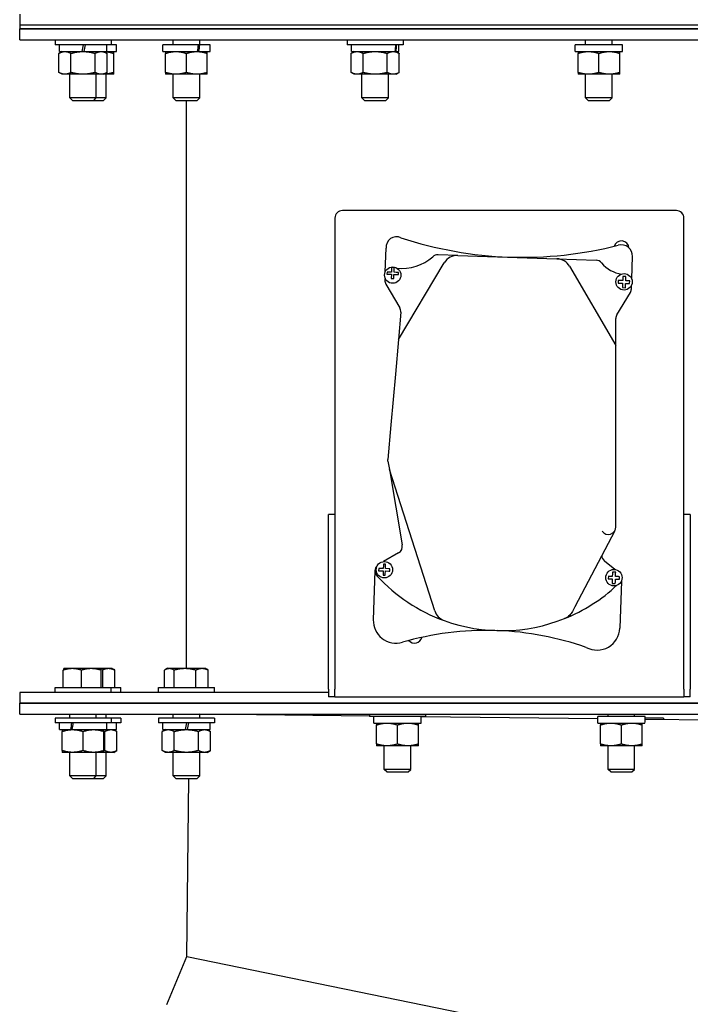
# Model space of a CAD drawing. Header units: inches. Extents: x 24 to 1128, y -94 to 748.
# Tile 51 of 256: x 333 to 345, y 196 to 212. Entities that reach past the tile are written whole.
import ezdxf

# ---------------------------------------------------------------- set-up
doc = ezdxf.new("R2010")
doc.units = ezdxf.units.IN
doc.header["$LTSCALE"] = 32
doc.header["$MEASUREMENT"] = 0
doc.layers.add('Visible (ANSI)', color=7, linetype='Continuous', lineweight=30)

msp = doc.modelspace()

# ---------------------------------------------------------------- linework, layer by layer
at = {"layer": 'Visible (ANSI)'}
for p, q in [((333.47066, 212.12557), (333.47066, 211.94627)), ((333.47066, 211.94627), (333.47066, 211.88377)), ((349.47066, 211.94627), (333.47066, 211.94627)), ((349.47066, 211.94627), (333.47066, 211.94627)), ((333.47066, 211.70447), (333.47066, 211.88377)), ((333.47066, 211.88377), (349.47066, 211.88377)), ((349.47066, 211.88377), (333.47066, 211.88377)), ((333.47066, 211.70447), (349.47066, 211.70447)), ((334.05319, 211.70057), (334.05319, 211.62057)), ((334.97519, 211.70057), (334.05319, 211.70057)), ((334.29544, 211.70057), (334.29544, 211.70447)), ((334.73294, 211.70057), (334.73294, 211.70447)), ((334.89467, 211.70057), (334.89467, 211.70447)), ((334.97519, 211.70057), (334.97519, 211.62057)), ((335.9977, 211.62057), (335.9977, 211.70447)), ((336.4352, 211.62057), (336.4352, 211.70447)), ((338.86556, 211.70057), (338.86556, 211.62057)), ((339.78756, 211.70057), (338.86556, 211.70057)), ((339.10781, 211.70057), (339.10781, 211.70447)), ((339.54531, 211.70057), (339.54531, 211.70447)), ((339.78756, 211.70057), (339.78756, 211.62057)), ((342.79244, 211.62057), (342.79244, 211.70447)), ((343.22994, 211.62057), (343.22994, 211.70447)), ((334.97519, 211.62057), (334.05319, 211.62057)), ((334.12469, 211.51157), (334.12469, 211.62057)), ((334.50057, 211.51157), (334.51979, 211.62057)), ((334.54704, 211.62057), (334.52782, 211.51157)), ((334.90369, 211.51157), (334.90369, 211.62057)), ((335.06542, 211.62057), (334.97519, 211.62057)), ((335.06542, 211.51157), (335.06542, 211.62057)), ((335.82695, 211.51157), (335.82695, 211.62057)), ((336.41602, 211.62057), (335.82695, 211.62057)), ((336.43895, 211.62057), (336.41602, 211.62057)), ((336.60595, 211.62057), (336.43895, 211.62057)), ((336.60595, 211.51157), (336.60595, 211.62057)), ((339.78756, 211.62057), (338.86556, 211.62057)), ((338.93706, 211.51157), (338.93706, 211.62057)), ((339.71606, 211.51157), (339.71606, 211.62057)), ((342.62169, 211.51157), (342.62169, 211.62057)), ((343.40069, 211.62057), (342.62169, 211.62057)), ((343.40069, 211.58884), (343.40069, 211.62057)), ((334.17019, 211.51157), (334.11698, 211.48085)), ((334.11698, 211.1673), (334.11698, 211.48085)), ((334.12469, 211.51157), (334.50057, 211.51157)), ((334.31558, 211.1673), (334.31558, 211.48085)), ((334.50057, 211.51157), (334.51419, 211.51157)), ((334.51419, 211.51157), (334.52782, 211.51157)), ((334.52782, 211.51157), (334.90369, 211.51157)), ((334.7128, 211.1673), (334.7128, 211.48085)), ((334.85819, 211.51157), (334.91141, 211.48085)), ((334.90369, 211.51157), (335.06542, 211.51157)), ((334.91141, 211.1673), (334.91141, 211.48085)), ((335.01992, 211.1673), (335.01992, 211.48085)), ((335.82695, 211.51157), (336.39928, 211.51157)), ((335.87245, 211.1673), (335.87245, 211.48085)), ((336.21645, 211.1673), (336.21645, 211.48085)), ((336.39928, 211.51157), (336.40011, 211.51157)), ((336.40011, 211.51157), (336.42288, 211.51157)), ((336.42288, 211.51157), (336.60595, 211.51157)), ((336.56045, 211.1673), (336.56045, 211.48085)), ((338.98256, 211.51157), (338.92935, 211.48085)), ((338.92935, 211.1673), (338.92935, 211.48085)), ((338.93706, 211.51157), (339.65686, 211.51157)), ((339.12796, 211.1673), (339.12796, 211.48085)), ((339.52517, 211.1673), (339.52517, 211.48085)), ((339.65686, 211.51157), (339.67049, 211.51157)), ((339.67049, 211.51157), (339.71606, 211.51157)), ((339.67056, 211.51157), (339.72378, 211.48085)), ((339.72378, 211.1673), (339.72378, 211.48085)), ((342.62169, 211.51157), (343.40045, 211.51157)), ((342.66719, 211.1673), (342.66719, 211.48085)), ((343.01119, 211.1673), (343.01119, 211.48085)), ((343.35519, 211.1673), (343.35519, 211.48085)), ((334.17019, 211.13657), (334.11698, 211.1673)), ((334.21628, 211.13657), (334.17019, 211.13657)), ((334.51419, 211.13657), (334.21628, 211.13657)), ((334.29544, 210.74807), (334.29544, 211.13657)), ((334.81211, 211.13657), (334.51419, 211.13657)), ((334.73294, 210.74807), (334.73294, 211.13657)), ((334.85819, 211.13657), (334.81211, 211.13657)), ((334.85819, 211.13657), (334.91141, 211.1673)), ((335.01992, 211.13657), (334.85819, 211.13657)), ((334.89467, 210.74807), (334.89467, 211.13657)), ((336.04445, 211.13657), (335.87245, 211.13657)), ((335.9977, 210.74807), (335.9977, 211.13657)), ((336.38845, 211.13657), (336.04445, 211.13657)), ((336.56045, 211.13657), (336.38845, 211.13657)), ((336.4352, 210.74807), (336.4352, 211.13657)), ((338.98256, 211.13657), (338.92935, 211.1673)), ((339.02865, 211.13657), (338.98256, 211.13657)), ((339.32656, 211.13657), (339.02865, 211.13657)), ((339.10781, 210.74807), (339.10781, 211.13657)), ((339.62448, 211.13657), (339.32656, 211.13657)), ((339.54531, 210.74807), (339.54531, 211.13657)), ((339.67056, 211.13657), (339.62448, 211.13657)), ((339.67056, 211.13657), (339.72378, 211.1673)), ((342.83919, 211.13657), (342.66719, 211.13657)), ((342.79244, 210.74807), (342.79244, 211.13657)), ((343.18319, 211.13657), (342.83919, 211.13657)), ((343.35519, 211.13657), (343.18319, 211.13657)), ((343.22994, 210.74807), (343.22994, 211.13657)), ((334.33926, 210.70557), (334.29544, 210.74807)), ((334.73294, 210.74807), (334.29544, 210.74807)), ((334.68912, 210.70557), (334.73294, 210.74807)), ((334.89467, 210.74807), (334.73294, 210.74807)), ((334.85085, 210.70557), (334.89467, 210.74807)), ((336.04152, 210.70557), (335.9977, 210.74807)), ((336.4352, 210.74807), (335.9977, 210.74807)), ((336.39138, 210.70557), (336.4352, 210.74807)), ((339.15163, 210.70557), (339.10781, 210.74807)), ((339.54531, 210.74807), (339.10781, 210.74807)), ((339.5015, 210.70557), (339.54531, 210.74807)), ((342.83626, 210.70557), (342.79244, 210.74807)), ((343.22994, 210.74807), (342.79244, 210.74807)), ((343.18612, 210.70557), (343.22994, 210.74807)), ((334.33926, 210.70557), (334.68912, 210.70557)), ((334.68912, 210.70557), (334.85085, 210.70557)), ((336.04152, 210.70557), (336.39138, 210.70557)), ((336.22066, 201.35047), (336.22066, 210.70557)), ((339.15163, 210.70557), (339.5015, 210.70557)), ((342.83626, 210.70557), (343.18612, 210.70557)), ((338.66231, 208.76661), (338.66231, 201.18025)), ((344.28731, 208.89161), (338.78731, 208.89161)), ((344.41231, 201.18025), (344.41231, 208.76661)), ((339.49153, 207.88303), (339.50492, 208.27304)), ((340.68794, 208.15303), (340.36226, 208.16421)), ((340.68794, 208.15303), (342.31912, 208.09705)), ((343.55234, 207.76418), (343.56503, 208.13369)), ((339.59701, 207.95166), (339.59525, 207.90022)), ((339.6398, 207.95019), (339.59701, 207.95166)), ((339.70823, 206.76762), (340.46485, 208.03158)), ((342.31912, 208.09705), (342.96396, 208.07491)), ((342.52633, 207.97343), (343.29096, 206.66642)), ((339.52206, 207.87864), (339.52085, 207.84341)), ((339.52085, 207.84341), (339.54121, 207.84271)), ((339.55846, 207.8774), (339.52206, 207.87864)), ((339.54121, 207.84271), (339.59321, 207.84093)), ((339.59442, 207.87616), (339.55846, 207.8774)), ((339.59321, 207.84093), (339.59092, 207.77408)), ((339.59525, 207.90022), (339.59442, 207.87616)), ((339.6337, 207.77261), (339.63599, 207.83946)), ((339.63599, 207.83946), (339.68906, 207.83764)), ((339.6372, 207.87469), (339.63804, 207.89906)), ((339.67423, 207.87342), (339.6372, 207.87469)), ((339.63804, 207.89906), (339.6398, 207.95019)), ((339.70893, 207.87223), (339.67423, 207.87342)), ((339.68906, 207.83764), (339.70772, 207.837)), ((339.70772, 207.837), (339.70893, 207.87223)), ((343.40531, 207.78969), (343.40352, 207.73739)), ((343.40591, 207.80706), (343.40531, 207.78969)), ((343.45524, 207.80536), (343.40591, 207.80706)), ((343.4546, 207.7867), (343.45524, 207.80536)), ((339.48803, 207.78111), (339.48685, 207.74655)), ((339.50388, 207.67914), (339.73104, 207.29085)), ((339.59092, 207.77408), (339.6337, 207.77261)), ((343.33036, 207.7399), (343.32885, 207.69567)), ((343.32885, 207.69567), (343.35419, 207.6948)), ((343.35385, 207.7391), (343.33036, 207.7399)), ((343.40352, 207.73739), (343.35385, 207.7391)), ((343.35419, 207.6948), (343.402, 207.69316)), ((343.40041, 207.64689), (343.39957, 207.62256)), ((343.402, 207.69316), (343.40041, 207.64689)), ((343.44891, 207.62087), (343.44979, 207.64649)), ((343.44979, 207.64649), (343.45133, 207.69147)), ((343.45133, 207.69147), (343.49543, 207.68995)), ((343.45285, 207.7357), (343.4546, 207.7867)), ((343.49881, 207.73412), (343.45285, 207.7357)), ((343.49543, 207.68995), (343.51768, 207.68919)), ((343.5192, 207.73342), (343.49881, 207.73412)), ((343.51768, 207.68919), (343.5192, 207.73342)), ((343.54682, 207.60326), (343.54885, 207.66226)), ((343.30871, 207.1751), (343.52915, 207.54335)), ((343.39957, 207.62256), (343.44891, 207.62087)), ((339.74767, 207.21679), (339.70823, 206.76762)), ((343.29096, 206.66642), (343.29096, 207.1109)), ((339.70823, 206.76762), (339.65816, 206.19722)), ((343.29096, 206.17133), (343.29096, 206.66642)), ((339.65816, 206.19722), (339.58496, 205.3635)), ((343.29096, 203.6811), (343.29096, 206.17133)), ((339.58496, 205.3635), (339.53486, 204.79278)), ((339.53617, 204.76073), (339.55942, 204.62509)), ((339.55942, 204.62509), (339.77253, 203.38191)), ((340.3071, 202.29591), (339.55942, 204.62509)), ((338.66231, 203.88295), (338.55771, 203.88295)), ((338.55771, 201.00795), (338.55771, 203.88295)), ((338.66231, 203.88295), (338.66231, 201.00795)), ((344.51691, 203.88295), (344.41231, 203.88295)), ((344.41231, 201.00795), (344.41231, 203.88295)), ((344.51691, 203.88295), (344.51691, 201.00795)), ((343.27375, 203.6178), (342.61411, 202.36238)), ((339.71245, 203.2529), (339.46483, 203.10804)), ((343.27349, 202.97804), (343.10274, 203.11787)), ((339.32247, 202.9573), (339.29482, 202.15165)), ((339.38383, 202.99613), (339.38251, 202.95753)), ((339.38251, 202.95753), (339.40462, 202.95677)), ((339.40591, 202.99537), (339.38383, 202.99613)), ((339.40462, 202.95677), (339.45788, 202.95494)), ((339.45921, 202.99354), (339.40591, 202.99537)), ((339.45788, 202.95494), (339.45606, 202.90184)), ((339.46103, 203.04678), (339.45921, 202.99354)), ((339.46168, 203.06572), (339.46103, 203.04678)), ((339.49779, 203.06449), (339.46168, 203.06572)), ((339.49214, 202.90006), (339.49398, 202.9537)), ((339.49398, 202.9537), (339.54944, 202.9518)), ((339.49531, 202.9923), (339.49715, 203.04608)), ((339.5508, 202.9904), (339.49531, 202.9923)), ((339.49715, 203.04608), (339.49779, 203.06449)), ((339.54944, 202.9518), (339.56721, 202.95119)), ((339.56854, 202.98979), (339.5508, 202.9904)), ((339.56721, 202.95119), (339.56854, 202.98979)), ((343.23383, 202.93625), (343.23308, 202.91449)), ((343.28806, 202.93439), (343.23383, 202.93625)), ((343.28733, 202.91308), (343.28806, 202.93439)), ((339.45606, 202.90184), (339.45543, 202.88354)), ((339.45543, 202.88354), (339.49153, 202.8823)), ((339.49153, 202.8823), (339.49214, 202.90006)), ((343.1681, 202.86624), (343.16665, 202.82396)), ((343.16665, 202.82396), (343.18628, 202.82329)), ((343.18661, 202.86561), (343.1681, 202.86624)), ((343.18628, 202.82329), (343.2299, 202.82179)), ((343.23135, 202.86407), (343.18661, 202.86561)), ((343.2283, 202.77519), (343.22738, 202.74832)), ((343.2299, 202.82179), (343.2283, 202.77519)), ((343.23308, 202.91449), (343.23135, 202.86407)), ((343.28161, 202.74646), (343.28251, 202.77287)), ((343.28251, 202.77287), (343.28413, 202.81993)), ((343.28413, 202.81993), (343.32893, 202.8184)), ((343.28558, 202.86221), (343.28733, 202.91308)), ((343.3315, 202.86064), (343.28558, 202.86221)), ((343.32893, 202.8184), (343.35048, 202.81766)), ((343.35193, 202.85993), (343.3315, 202.86064)), ((343.35048, 202.81766), (343.35193, 202.85993)), ((343.38157, 202.78864), (343.35493, 202.0123)), ((343.22738, 202.74832), (343.28161, 202.74646)), ((342.61411, 202.36238), (342.57413, 202.28629)), ((334.18876, 201.03447), (334.18876, 201.32256)), ((334.20169, 201.35047), (334.20077, 201.34994)), ((334.20169, 201.35047), (334.33762, 201.35047)), ((334.33762, 201.35047), (334.64919, 201.35047)), ((334.48648, 201.03447), (334.48648, 201.32256)), ((334.64919, 201.35047), (334.82577, 201.35047)), ((334.81191, 201.03447), (334.81191, 201.32256)), ((334.82577, 201.35047), (334.82669, 201.35047)), ((334.82669, 201.35047), (334.82762, 201.34994)), ((334.82669, 201.35047), (334.93375, 201.35047)), ((334.83963, 201.03447), (334.83963, 201.32256)), ((334.93375, 201.35047), (334.98842, 201.35047)), ((334.98842, 201.35047), (335.02242, 201.33084)), ((335.03569, 201.03447), (335.03569, 201.32256)), ((335.85667, 201.03447), (335.85667, 201.32256)), ((335.90395, 201.35047), (335.86995, 201.33084)), ((335.90395, 201.35047), (335.93461, 201.35047)), ((335.93461, 201.35047), (336.19245, 201.35047)), ((336.01256, 201.03447), (336.01256, 201.32256)), ((336.19245, 201.35047), (336.47428, 201.35047)), ((336.37234, 201.03447), (336.37234, 201.32256)), ((336.47428, 201.35047), (336.52895, 201.35047)), ((336.52895, 201.35047), (336.56295, 201.33084)), ((336.57623, 201.03447), (336.57623, 201.32256)), ((334.05319, 200.95447), (334.05319, 201.03447)), ((334.05319, 201.03447), (334.97519, 201.03447)), ((334.97519, 200.95447), (334.97519, 201.03447)), ((334.97519, 201.03447), (335.13692, 201.03447)), ((335.13692, 200.95447), (335.13692, 201.03447)), ((335.75545, 200.95447), (335.75545, 201.03447)), ((335.75545, 201.03447), (336.67745, 201.03447)), ((336.67745, 200.95447), (336.67745, 201.03447)), ((338.55771, 201.00795), (338.55771, 200.88295)), ((338.66231, 200.88295), (338.66231, 201.00795)), ((344.41231, 201.00795), (344.41231, 200.88295)), ((344.51691, 200.88295), (344.51691, 201.00795)), ((333.47066, 200.95447), (333.47066, 200.77517)), ((338.55771, 200.95447), (333.47066, 200.95447)), ((338.66231, 200.88295), (338.55771, 200.88295)), ((338.66231, 200.88295), (344.41231, 200.88295)), ((344.51691, 200.88295), (344.41231, 200.88295)), ((349.47066, 200.77517), (333.47066, 200.77517)), ((333.47066, 200.59587), (333.47066, 200.77517)), ((333.47066, 200.77517), (349.47066, 200.77517)), ((333.47066, 200.59587), (349.47066, 200.59587)), ((334.05319, 200.52947), (334.05319, 200.44947)), ((334.97519, 200.52947), (334.05319, 200.52947)), ((334.29544, 200.52947), (334.29544, 200.59587)), ((334.73294, 200.52947), (334.73294, 200.59587)), ((334.89467, 200.52947), (334.89467, 200.59587)), ((334.97519, 200.52947), (334.97519, 200.44947)), ((335.13692, 200.52947), (334.97519, 200.52947)), ((335.13692, 200.52947), (335.13692, 200.44947)), ((335.75545, 200.52947), (335.75545, 200.44947)), ((336.67745, 200.52947), (335.75545, 200.52947)), ((335.9977, 200.52947), (335.9977, 200.59587)), ((336.4352, 200.52947), (336.4352, 200.59587)), ((339.23231, 200.56234), (336.4352, 200.59471)), ((336.67745, 200.52947), (336.67745, 200.44947)), ((339.23231, 200.59587), (339.23231, 200.55725)), ((340.15431, 200.55725), (339.23231, 200.55725)), ((339.30381, 200.44825), (339.30381, 200.55725)), ((340.08281, 200.52552), (340.08281, 200.55725)), ((342.99181, 200.51883), (340.08281, 200.5525)), ((340.15431, 200.59587), (340.15431, 200.55725)), ((342.99181, 200.44825), (342.99181, 200.55725)), ((343.77081, 200.55725), (342.99181, 200.55725)), ((343.16256, 200.55725), (343.16256, 200.59587)), ((343.60006, 200.55725), (343.60006, 200.59587)), ((345.82203, 200.48608), (343.7708, 200.50982)), ((343.77081, 200.52552), (343.77081, 200.55725)), ((344.07575, 200.52947), (343.77081, 200.52947)), ((344.07575, 200.52947), (344.07575, 200.50629)), ((334.97519, 200.44947), (334.05319, 200.44947)), ((334.12469, 200.34047), (334.12469, 200.44947)), ((334.12469, 200.34047), (334.30776, 200.34047)), ((334.30776, 200.34047), (334.33053, 200.34047)), ((334.33053, 200.34047), (334.33136, 200.34047)), ((334.33136, 200.34047), (334.90369, 200.34047)), ((334.90369, 200.34047), (334.90369, 200.44947)), ((334.90369, 200.34047), (335.06542, 200.34047)), ((335.13692, 200.44947), (334.97519, 200.44947)), ((335.01992, 200.34047), (335.07313, 200.30975)), ((335.06542, 200.34047), (335.06542, 200.44947)), ((336.67745, 200.44947), (335.75545, 200.44947)), ((335.87245, 200.34047), (335.81923, 200.30975)), ((335.82695, 200.34047), (335.82695, 200.44947)), ((335.82695, 200.34047), (336.20282, 200.34047)), ((336.20282, 200.34047), (336.22204, 200.44947)), ((336.20282, 200.34047), (336.21645, 200.34047)), ((336.21645, 200.34047), (336.23007, 200.34047)), ((336.24929, 200.44947), (336.23007, 200.34047)), ((336.23007, 200.34047), (336.60595, 200.34047)), ((336.56045, 200.34047), (336.61367, 200.30975)), ((336.60595, 200.34047), (336.60595, 200.44947)), ((339.30381, 200.44825), (340.08257, 200.44825)), ((339.34931, 200.10398), (339.34931, 200.41753)), ((339.69331, 200.10398), (339.69331, 200.41753)), ((340.03731, 200.10398), (340.03731, 200.41753)), ((342.99181, 200.44825), (343.77057, 200.44825)), ((343.03731, 200.10398), (343.03731, 200.41753)), ((343.38131, 200.10398), (343.38131, 200.41753)), ((343.72531, 200.10398), (343.72531, 200.41753)), ((334.17019, 199.9962), (334.17019, 200.30975)), ((334.51419, 199.9962), (334.51419, 200.30975)), ((334.85819, 199.9962), (334.85819, 200.30975)), ((334.87452, 199.9962), (334.87452, 200.30975)), ((335.07313, 199.9962), (335.07313, 200.30975)), ((335.81923, 199.9962), (335.81923, 200.30975)), ((336.01784, 199.9962), (336.01784, 200.30975)), ((336.41506, 199.9962), (336.41506, 200.30975)), ((336.61367, 199.9962), (336.61367, 200.30975)), ((339.52131, 200.07325), (339.34931, 200.07325)), ((339.47456, 199.68475), (339.47456, 200.07325)), ((339.86531, 200.07325), (339.52131, 200.07325)), ((340.03731, 200.07325), (339.86531, 200.07325)), ((339.91206, 199.68475), (339.91206, 200.07325)), ((343.20931, 200.07325), (343.03731, 200.07325)), ((343.16256, 199.68475), (343.16256, 200.07325)), ((343.55331, 200.07325), (343.20931, 200.07325)), ((343.72531, 200.07325), (343.55331, 200.07325)), ((343.60006, 199.68475), (343.60006, 200.07325)), ((334.34219, 199.96547), (334.17019, 199.96547)), ((334.29544, 199.57697), (334.29544, 199.96547)), ((334.68619, 199.96547), (334.34219, 199.96547)), ((334.85819, 199.96547), (334.68619, 199.96547)), ((334.73294, 199.57697), (334.73294, 199.96547)), ((334.97383, 199.96547), (334.85819, 199.96547)), ((334.89467, 199.57697), (334.89467, 199.96547)), ((335.01992, 199.96547), (334.97383, 199.96547)), ((335.01992, 199.96547), (335.07313, 199.9962)), ((335.87245, 199.96547), (335.81923, 199.9962)), ((335.91854, 199.96547), (335.87245, 199.96547)), ((336.21645, 199.96547), (335.91854, 199.96547)), ((335.9977, 199.57697), (335.9977, 199.96547)), ((336.51436, 199.96547), (336.21645, 199.96547)), ((336.4352, 199.57697), (336.4352, 199.96547)), ((336.56045, 199.96547), (336.51436, 199.96547)), ((336.56045, 199.96547), (336.61367, 199.9962)), ((339.51838, 199.64225), (339.47456, 199.68475)), ((339.91206, 199.68475), (339.47456, 199.68475)), ((339.86824, 199.64225), (339.91206, 199.68475)), ((343.20638, 199.64225), (343.16256, 199.68475)), ((343.60006, 199.68475), (343.16256, 199.68475)), ((343.55624, 199.64225), (343.60006, 199.68475)), ((334.33926, 199.53447), (334.29544, 199.57697)), ((334.73294, 199.57697), (334.29544, 199.57697)), ((334.33926, 199.53447), (334.68912, 199.53447)), ((334.68912, 199.53447), (334.73294, 199.57697)), ((334.68912, 199.53447), (334.85085, 199.53447)), ((334.89467, 199.57697), (334.73294, 199.57697)), ((334.85085, 199.53447), (334.89467, 199.57697)), ((336.04152, 199.53447), (335.9977, 199.57697)), ((336.4352, 199.57697), (335.9977, 199.57697)), ((336.04152, 199.53447), (336.39138, 199.53447)), ((336.22509, 196.60287), (336.25902, 199.53447)), ((336.39138, 199.53447), (336.4352, 199.57697)), ((339.51838, 199.64225), (339.86824, 199.64225)), ((343.20638, 199.64225), (343.55624, 199.64225)), ((335.89264, 195.8132), (336.22509, 196.60287)), ((336.22509, 196.60287), (341.41578, 195.53917))]:
    msp.add_line(p, q, dxfattribs=at)
for centre in [(339.61471, 207.82779), (343.42567, 207.7175), (339.4777, 202.97365), (343.25839, 202.84389)]:
    msp.add_circle(centre, 0.135, dxfattribs=at)
for centre, radius, start, end in [((338.78731, 208.76661), 0.125, 90, 180), ((344.28731, 208.76661), 0.125, 0, 90), ((339.67845, 208.28651), 0.17405, 65.259719, 184.438197), ((341.7509, 214.47802), 6.35616, 251.663684, 284.397326), ((343.38231, 208.26661), 0.125, 4.196148, 162.41253), ((343.37789, 208.14011), 0.18725, 358.034232, 104.397326), ((339.77237, 208.68548), 0.74706, 263.204564, 312.183761), ((340.35797, 208.03929), 0.125, 88.034232, 132.183761), ((340.67936, 207.90318), 0.25, 88.034232, 149.094924), ((342.31055, 207.84719), 0.25, 30.328524, 88.034232), ((342.95967, 207.94999), 0.125, 39.385847, 88.034232), ((343.45254, 208.35463), 0.51269, 219.385847, 262.473919), ((339.61177, 207.74226), 0.125, 178.034232, 210.328524), ((343.4219, 207.60755), 0.125, 329.094924, 358.034232), ((339.62315, 207.22773), 0.125, 354.982668, 30.328524), ((343.41596, 207.1109), 0.125, 149.094924, 180), ((343.16596, 203.6811), 0.125, 216.106132, 0), ((339.64933, 203.36079), 0.125, 300.328524, 9.727051), ((343.18193, 203.21458), 0.125, 184.055221, 230.686486), ((339.44739, 202.95302), 0.125, 132.13196, 178.034232), ((339.45166, 202.95551), 0.125, 136.451737, 222.559447), ((341.40938, 204.75317), 2.78286, 222.559447, 250.049251), ((341.40938, 204.75317), 2.78286, 291.868836, 313.007148), ((340.54513, 202.37232), 0.25, 197.796711, 250.049251), ((339.6696, 202.13879), 0.375, 178.034232, 286.134181), ((341.40938, 204.75317), 2.78286, 250.049251, 291.868836), ((341.15679, 196.9978), 4.97677, 88.401865, 106.134181), ((341.15679, 196.9978), 4.97677, 70.669548, 87.867271), ((342.98015, 202.02516), 0.375, 242.01478, 358.034232), ((339.97481, 201.89161), 0.125, 221.730185, 345.426497)]:
    msp.add_arc(centre, radius, start, end, dxfattribs=at)
for centre, major_axis, ratio, start_param, end_param in [((336.21645, 211.58884), (-0.33987, -2.20877), 0.08613948, 1.54906214, 1.59841417), ((336.21645, 211.4343), (-0.33987, -2.20877), 0.08613948, 1.61903791, 1.66847542), ((339.32656, 211.58884), (-0.19934, -2.20876), 0.15149819, 1.54948052, 1.59883254), ((339.32656, 211.4343), (-0.19934, -2.20876), 0.15149819, 1.61945628, 1.66889379), ((343.01119, 211.58884), (0, -2.20896), 0.17632698, 1.53580844, 1.57079633), ((339.69331, 200.52552), (0, -2.20896), 0.17632698, 1.53580844, 1.57079633), ((343.38131, 200.52552), (0, -2.20896), 0.17632698, 1.53580844, 1.57079633), ((334.51419, 200.41774), (-0.33987, -2.20877), 0.08613948, 4.71127853, 4.76063056), ((334.51419, 200.2632), (-0.33987, -2.20877), 0.08613948, 4.64121728, 4.69065479)]:
    msp.add_ellipse(centre, major_axis=major_axis, ratio=ratio, start_param=start_param, end_param=end_param, dxfattribs=at)
for points, weights in [([(334.11698, 211.48085), (334.17019, 211.51157), (334.21628, 211.51157)], [1, 1.0379548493, 1]), ([(334.21628, 211.51157), (334.26237, 211.51157), (334.31558, 211.48085)], [1, 1.0379548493, 1]), ([(334.31558, 211.48085), (334.42202, 211.51157), (334.51419, 211.51157)], [1, 1.0379548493, 1]), ([(334.51419, 211.51157), (334.60637, 211.51157), (334.7128, 211.48085)], [1, 1.0379548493, 1]), ([(334.7128, 211.48085), (334.76602, 211.51157), (334.81211, 211.51157)], [1, 1.0379548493, 1]), ([(334.81211, 211.51157), (334.85819, 211.51157), (334.91141, 211.48085)], [1, 1.0379548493, 1]), ([(334.85841, 211.51145), (334.93339, 211.50969), (335.01992, 211.48085)], [1.00451001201, 1.03554710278, 1]), ([(335.01992, 211.48085), (335.01992, 211.51157), (335.01992, 211.51157)], [1, 1.0379548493, 1]), ([(335.87245, 211.51157), (335.87245, 211.51157), (335.87245, 211.48085)], [1, 1.0379548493, 1]), ([(335.87245, 211.48085), (335.96462, 211.51157), (336.04445, 211.51157)], [1, 1.0379548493, 1]), ([(336.04445, 211.51157), (336.12427, 211.51157), (336.21645, 211.48085)], [1, 1.0379548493, 1]), ([(336.21645, 211.48085), (336.30862, 211.51157), (336.38845, 211.51157)], [1, 1.0379548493, 1]), ([(336.38845, 211.51157), (336.46827, 211.51157), (336.56045, 211.48085)], [1, 1.0379548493, 1]), ([(336.56045, 211.48085), (336.56045, 211.51157), (336.56045, 211.51157)], [1, 1.0379548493, 1]), ([(338.92935, 211.48085), (338.98256, 211.51157), (339.02865, 211.51157)], [1, 1.0379548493, 1]), ([(339.02865, 211.51157), (339.07474, 211.51157), (339.12796, 211.48085)], [1, 1.0379548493, 1]), ([(339.12796, 211.48085), (339.23439, 211.51157), (339.32656, 211.51157)], [1, 1.0379548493, 1]), ([(339.32656, 211.51157), (339.41874, 211.51157), (339.52517, 211.48085)], [1, 1.0379548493, 1]), ([(339.52517, 211.48085), (339.57839, 211.51157), (339.62448, 211.51157)], [1, 1.0379548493, 1]), ([(339.62448, 211.51157), (339.67056, 211.51157), (339.72378, 211.48085)], [1, 1.0379548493, 1]), ([(342.66719, 211.51157), (342.66719, 211.51157), (342.66719, 211.48085)], [1, 1.0379548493, 1]), ([(342.66719, 211.48085), (342.75936, 211.51157), (342.83919, 211.51157)], [1, 1.0379548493, 1]), ([(342.83919, 211.51157), (342.91901, 211.51157), (343.01119, 211.48085)], [1, 1.0379548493, 1]), ([(343.01119, 211.48085), (343.10336, 211.51157), (343.18319, 211.51157)], [1, 1.0379548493, 1]), ([(343.18319, 211.51157), (343.26301, 211.51157), (343.35519, 211.48085)], [1, 1.0379548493, 1]), ([(343.35519, 211.48085), (343.35519, 211.51157), (343.35519, 211.51157)], [1, 1.0379548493, 1]), ([(334.21628, 211.13657), (334.17019, 211.13657), (334.11698, 211.1673)], [1, 1.0379548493, 1]), ([(334.31558, 211.1673), (334.26237, 211.13657), (334.21628, 211.13657)], [1, 1.0379548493, 1]), ([(334.51419, 211.13657), (334.42202, 211.13657), (334.31558, 211.1673)], [1, 1.0379548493, 1]), ([(334.7128, 211.1673), (334.60637, 211.13657), (334.51419, 211.13657)], [1, 1.0379548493, 1]), ([(334.81211, 211.13657), (334.76602, 211.13657), (334.7128, 211.1673)], [1, 1.0379548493, 1]), ([(334.91141, 211.1673), (334.85819, 211.13657), (334.81211, 211.13657)], [1, 1.0379548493, 1]), ([(335.01992, 211.1673), (334.93339, 211.13845), (334.85841, 211.13669)], [1, 1.03554710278, 1.00451001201]), ([(335.01992, 211.13657), (335.01992, 211.13657), (335.01992, 211.1673)], [1, 1.0379548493, 1]), ([(336.04445, 211.13657), (335.96462, 211.13657), (335.87245, 211.1673)], [1, 1.0379548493, 1]), ([(335.87245, 211.1673), (335.87245, 211.13657), (335.87245, 211.13657)], [1, 1.0379548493, 1]), ([(336.21645, 211.1673), (336.12427, 211.13657), (336.04445, 211.13657)], [1, 1.0379548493, 1]), ([(336.38845, 211.13657), (336.30862, 211.13657), (336.21645, 211.1673)], [1, 1.0379548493, 1]), ([(336.56045, 211.1673), (336.46827, 211.13657), (336.38845, 211.13657)], [1, 1.0379548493, 1]), ([(336.56045, 211.13657), (336.56045, 211.13657), (336.56045, 211.1673)], [1, 1.0379548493, 1]), ([(339.02865, 211.13657), (338.98256, 211.13657), (338.92935, 211.1673)], [1, 1.0379548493, 1]), ([(339.12796, 211.1673), (339.07474, 211.13657), (339.02865, 211.13657)], [1, 1.0379548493, 1]), ([(339.32656, 211.13657), (339.23439, 211.13657), (339.12796, 211.1673)], [1, 1.0379548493, 1]), ([(339.52517, 211.1673), (339.41874, 211.13657), (339.32656, 211.13657)], [1, 1.0379548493, 1]), ([(339.62448, 211.13657), (339.57839, 211.13657), (339.52517, 211.1673)], [1, 1.0379548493, 1]), ([(339.72378, 211.1673), (339.67056, 211.13657), (339.62448, 211.13657)], [1, 1.0379548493, 1]), ([(342.66719, 211.1673), (342.66719, 211.13657), (342.66719, 211.13657)], [1, 1.0379548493, 1]), ([(342.83919, 211.13657), (342.75936, 211.13657), (342.66719, 211.1673)], [1, 1.0379548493, 1]), ([(343.01119, 211.1673), (342.91901, 211.13657), (342.83919, 211.13657)], [1, 1.0379548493, 1]), ([(343.18319, 211.13657), (343.10336, 211.13657), (343.01119, 211.1673)], [1, 1.0379548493, 1]), ([(343.35519, 211.1673), (343.26301, 211.13657), (343.18319, 211.13657)], [1, 1.0379548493, 1]), ([(343.35519, 211.13657), (343.35519, 211.13657), (343.35519, 211.1673)], [1, 1.0379548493, 1]), ([(334.18876, 201.32256), (334.26853, 201.35047), (334.33762, 201.35047)], [1, 1.0379548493, 1]), ([(334.20077, 201.34994), (334.19518, 201.34671), (334.18876, 201.32256)], [1.0090856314, 1.03267854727, 1]), ([(334.33762, 201.35047), (334.4067, 201.35047), (334.48648, 201.32256)], [1, 1.0379548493, 1]), ([(334.48648, 201.32256), (334.57368, 201.35047), (334.64919, 201.35047)], [1, 1.0379548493, 1]), ([(334.64919, 201.35047), (334.72471, 201.35047), (334.81191, 201.32256)], [1, 1.0379548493, 1]), ([(334.81191, 201.32256), (334.81934, 201.35047), (334.82577, 201.35047)], [1, 1.0379548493, 1]), ([(334.82577, 201.35047), (334.8322, 201.35047), (334.83963, 201.32256)], [1, 1.0379548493, 1]), ([(334.83869, 201.32599), (334.88924, 201.35047), (334.93375, 201.35047)], [1.0043734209, 1.03562513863, 1]), ([(334.93375, 201.35047), (334.98106, 201.35047), (335.03569, 201.32256)], [1, 1.0379548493, 1]), ([(335.03569, 201.32256), (335.02892, 201.32709), (335.02242, 201.33084)], [1, 1.00596428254, 1.01005409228]), ([(335.85667, 201.32256), (335.89844, 201.35047), (335.93461, 201.35047)], [1, 1.0379548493, 1]), ([(335.93461, 201.35047), (335.97079, 201.35047), (336.01256, 201.32256)], [1, 1.0379548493, 1]), ([(336.01256, 201.32256), (336.10896, 201.35047), (336.19245, 201.35047)], [1, 1.0379548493, 1]), ([(336.19245, 201.35047), (336.27593, 201.35047), (336.37234, 201.32256)], [1, 1.0379548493, 1]), ([(336.37234, 201.32256), (336.42697, 201.35047), (336.47428, 201.35047)], [1, 1.0379548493, 1]), ([(336.47428, 201.35047), (336.52159, 201.35047), (336.57623, 201.32256)], [1, 1.0379548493, 1]), ([(336.57623, 201.32256), (336.56945, 201.32709), (336.56295, 201.33084)], [1, 1.00596428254, 1.01005409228]), ([(334.17019, 200.34047), (334.17019, 200.34047), (334.17019, 200.30975)], [1, 1.0379548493, 1]), ([(334.17019, 200.30975), (334.26237, 200.34047), (334.34219, 200.34047)], [1, 1.0379548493, 1]), ([(334.34219, 200.34047), (334.42202, 200.34047), (334.51419, 200.30975)], [1, 1.0379548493, 1]), ([(334.51419, 200.30975), (334.60637, 200.34047), (334.68619, 200.34047)], [1, 1.0379548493, 1]), ([(334.68619, 200.34047), (334.76602, 200.34047), (334.85819, 200.30975)], [1, 1.0379548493, 1]), ([(334.85819, 200.30975), (334.85819, 200.34047), (334.85819, 200.34047)], [1, 1.0379548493, 1]), ([(334.87452, 200.30975), (334.92774, 200.34047), (334.97383, 200.34047)], [1, 1.0379548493, 1]), ([(334.97383, 200.34047), (335.01992, 200.34047), (335.07313, 200.30975)], [1, 1.0379548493, 1]), ([(335.81923, 200.30975), (335.87245, 200.34047), (335.91854, 200.34047)], [1, 1.0379548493, 1]), ([(335.91854, 200.34047), (335.96462, 200.34047), (336.01784, 200.30975)], [1, 1.0379548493, 1]), ([(336.01784, 200.30975), (336.12427, 200.34047), (336.21645, 200.34047)], [1, 1.0379548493, 1]), ([(336.21645, 200.34047), (336.30862, 200.34047), (336.41506, 200.30975)], [1, 1.0379548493, 1]), ([(336.41506, 200.30975), (336.46827, 200.34047), (336.51436, 200.34047)], [1, 1.0379548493, 1]), ([(336.51436, 200.34047), (336.56045, 200.34047), (336.61367, 200.30975)], [1, 1.0379548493, 1]), ([(339.34931, 200.44825), (339.34931, 200.44825), (339.34931, 200.41753)], [1, 1.0379548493, 1]), ([(339.34931, 200.41753), (339.44148, 200.44825), (339.52131, 200.44825)], [1, 1.0379548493, 1]), ([(339.52131, 200.44825), (339.60113, 200.44825), (339.69331, 200.41753)], [1, 1.0379548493, 1]), ([(339.69331, 200.41753), (339.78548, 200.44825), (339.86531, 200.44825)], [1, 1.0379548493, 1]), ([(339.86531, 200.44825), (339.94513, 200.44825), (340.03731, 200.41753)], [1, 1.0379548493, 1]), ([(340.03731, 200.41753), (340.03731, 200.44825), (340.03731, 200.44825)], [1, 1.0379548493, 1]), ([(343.03731, 200.44825), (343.03731, 200.44825), (343.03731, 200.41753)], [1, 1.0379548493, 1]), ([(343.03731, 200.41753), (343.12948, 200.44825), (343.20931, 200.44825)], [1, 1.0379548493, 1]), ([(343.20931, 200.44825), (343.28913, 200.44825), (343.38131, 200.41753)], [1, 1.0379548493, 1]), ([(343.38131, 200.41753), (343.47348, 200.44825), (343.55331, 200.44825)], [1, 1.0379548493, 1]), ([(343.55331, 200.44825), (343.63313, 200.44825), (343.72531, 200.41753)], [1, 1.0379548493, 1]), ([(343.72531, 200.41753), (343.72531, 200.44825), (343.72531, 200.44825)], [1, 1.0379548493, 1]), ([(334.85819, 200.31431), (334.86628, 200.31213), (334.87452, 200.30975)], [1.00525792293, 1.00284172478, 1]), ([(339.34931, 200.10398), (339.34931, 200.07325), (339.34931, 200.07325)], [1, 1.0379548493, 1]), ([(339.52131, 200.07325), (339.44148, 200.07325), (339.34931, 200.10398)], [1, 1.0379548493, 1]), ([(339.69331, 200.10398), (339.60113, 200.07325), (339.52131, 200.07325)], [1, 1.0379548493, 1]), ([(339.86531, 200.07325), (339.78548, 200.07325), (339.69331, 200.10398)], [1, 1.0379548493, 1]), ([(340.03731, 200.10398), (339.94513, 200.07325), (339.86531, 200.07325)], [1, 1.0379548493, 1]), ([(340.03731, 200.07325), (340.03731, 200.07325), (340.03731, 200.10398)], [1, 1.0379548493, 1]), ([(343.03731, 200.10398), (343.03731, 200.07325), (343.03731, 200.07325)], [1, 1.0379548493, 1]), ([(343.20931, 200.07325), (343.12948, 200.07325), (343.03731, 200.10398)], [1, 1.0379548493, 1]), ([(343.38131, 200.10398), (343.28913, 200.07325), (343.20931, 200.07325)], [1, 1.0379548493, 1]), ([(343.55331, 200.07325), (343.47348, 200.07325), (343.38131, 200.10398)], [1, 1.0379548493, 1]), ([(343.72531, 200.10398), (343.63313, 200.07325), (343.55331, 200.07325)], [1, 1.0379548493, 1]), ([(343.72531, 200.07325), (343.72531, 200.07325), (343.72531, 200.10398)], [1, 1.0379548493, 1]), ([(334.34219, 199.96547), (334.26237, 199.96547), (334.17019, 199.9962)], [1, 1.0379548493, 1]), ([(334.17019, 199.9962), (334.17019, 199.96547), (334.17019, 199.96547)], [1, 1.0379548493, 1]), ([(334.51419, 199.9962), (334.42202, 199.96547), (334.34219, 199.96547)], [1, 1.0379548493, 1]), ([(334.68619, 199.96547), (334.60637, 199.96547), (334.51419, 199.9962)], [1, 1.0379548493, 1]), ([(334.85819, 199.9962), (334.76602, 199.96547), (334.68619, 199.96547)], [1, 1.0379548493, 1]), ([(334.85819, 199.96547), (334.85819, 199.96547), (334.85819, 199.9962)], [1, 1.0379548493, 1]), ([(334.87452, 199.9962), (334.86628, 199.99381), (334.85819, 199.99163)], [1, 1.00284172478, 1.00525792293]), ([(334.97383, 199.96547), (334.92774, 199.96547), (334.87452, 199.9962)], [1, 1.0379548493, 1]), ([(335.07313, 199.9962), (335.01992, 199.96547), (334.97383, 199.96547)], [1, 1.0379548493, 1]), ([(335.91854, 199.96547), (335.87245, 199.96547), (335.81923, 199.9962)], [1, 1.0379548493, 1]), ([(336.01784, 199.9962), (335.96462, 199.96547), (335.91854, 199.96547)], [1, 1.0379548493, 1]), ([(336.21645, 199.96547), (336.12427, 199.96547), (336.01784, 199.9962)], [1, 1.0379548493, 1]), ([(336.41506, 199.9962), (336.30862, 199.96547), (336.21645, 199.96547)], [1, 1.0379548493, 1]), ([(336.51436, 199.96547), (336.46827, 199.96547), (336.41506, 199.9962)], [1, 1.0379548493, 1]), ([(336.61367, 199.9962), (336.56045, 199.96547), (336.51436, 199.96547)], [1, 1.0379548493, 1])]:
    msp.add_rational_spline(points, weights, degree=2, dxfattribs=at)
for points, knots in [([(339.53617, 204.76073), (339.53562, 204.76394), (339.53521, 204.76708), (339.5342, 204.77792), (339.53421, 204.78541), (339.53486, 204.79278)], [1.1313586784, 1.1313586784, 1.1313586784, 1.1313586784, 1.1595279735, 1.1595279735, 1.2299706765, 1.2299706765, 1.2299706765, 1.2299706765]), ([(342.57413, 202.28629), (342.56829, 202.27517), (342.55513, 202.2542), (342.51644, 202.20883), (342.47797, 202.18356), (342.44646, 202.17078), (342.4462, 202.17067), (342.44594, 202.17057)], [0, 0, 0, 0, 0.033658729, 0.067317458, 0.168293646, 0.168293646, 0.169133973, 0.169133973, 0.169133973, 0.169133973])]:
    msp.add_open_spline(points, degree=3, knots=knots, dxfattribs=at)

doc.saveas('drawing.dxf')
